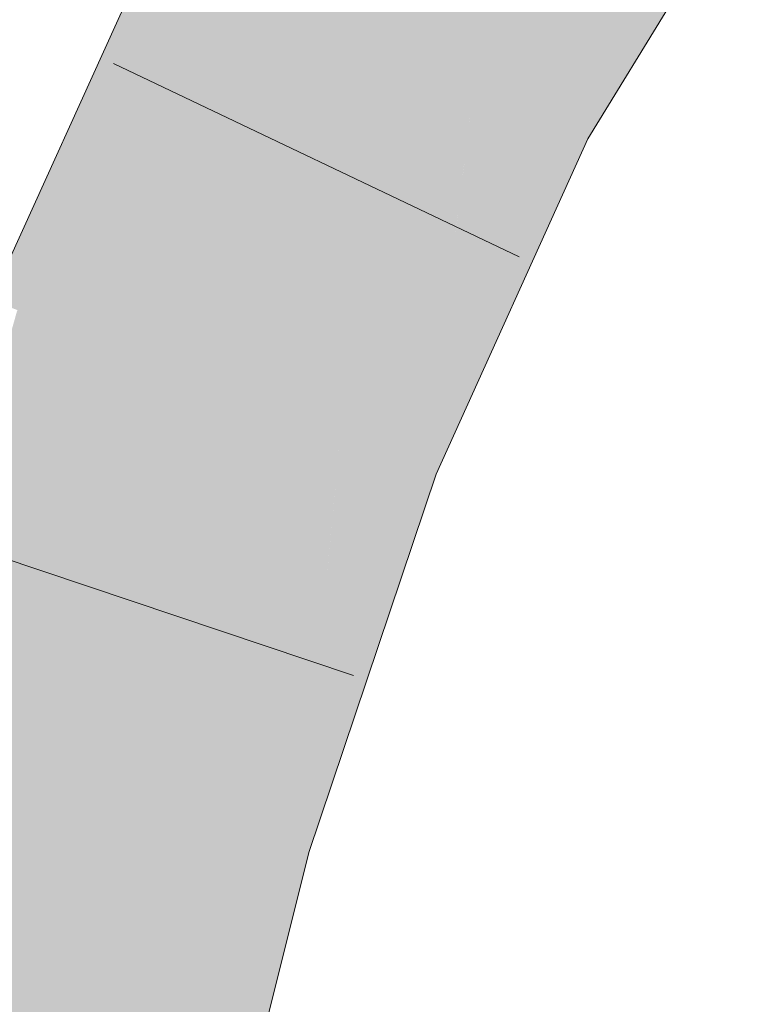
# Model space of a CAD drawing. Extents: x -620 to 300, y 62 to 1112.
# Tile 185 of 256: x 160.652 to 161.042, y 800.007 to 800.522. Entities that reach past the tile are written whole.
import ezdxf

# ---------------------------------------------------------------- set-up
doc = ezdxf.new("R2010")
doc.units = 0
doc.layers.get('0').update_dxf_attribs({"lineweight": 13})
for name, color, linetype, lineweight, true_color in [('E_Leerrohr 25-A06G9SFR8I', 7, 'Continuous', 9, 0xff8000), ('E_Leerrohr 25-Shading', 7, 'Continuous', 9, 0xff8000), ('E_Leerrohr 32-Shading', 7, 'Continuous', 9, 0x00b300)]:
    doc.layers.add(name, color=color, linetype=linetype, lineweight=lineweight, true_color=true_color)

# ---------------------------------------------------------------- blocks, each defined once
blk = doc.blocks.new('Shading-A06G9S0W8I', base_point=(238.89949, 753.65686))
at = {"layer": 'E_Leerrohr 25-Shading', "color": 31, "true_color": 0xfabd7f}
for points in [[(160.76074, 800.55939), (160.8389, 800.51807), (160.86885, 800.73517), (160.94048, 800.68341)], [(160.89032, 800.49091), (160.91441, 800.64099), (160.84605, 800.51428), (160.84941, 800.53522)], [(160.91704, 800.47681), (160.9303, 800.59369), (160.89032, 800.49091), (160.91441, 800.64099)], [(160.9303, 800.59369), (160.91704, 800.47681), (160.95102, 800.5321)], [(160.67142, 800.36224), (160.75371, 800.33002), (160.76074, 800.55939), (160.8389, 800.51807)], [(160.84941, 800.53522), (160.8389, 800.51807), (160.84605, 800.51428)], [(160.84431, 800.50024), (160.8389, 800.51807), (160.81995, 800.30408), (160.75371, 800.33002)], [(160.84605, 800.51428), (160.8389, 800.51807), (160.84431, 800.50024)], [(160.89032, 800.49091), (160.84605, 800.51428), (160.87779, 800.39008), (160.84431, 800.50024)], [(160.87779, 800.39008), (160.84431, 800.50024), (160.83601, 800.29779), (160.81995, 800.30408)], [(160.89032, 800.49091), (160.88184, 800.42261), (160.91704, 800.47681)], [(160.88184, 800.42261), (160.87779, 800.39008), (160.91704, 800.47681)], [(160.59871, 800.14612), (160.68359, 800.12146), (160.67142, 800.36224), (160.75371, 800.33002)], [(160.75371, 800.33002), (160.68359, 800.12146), (160.81279, 800.2287), (160.76846, 800.09674)], [(160.75371, 800.33002), (160.81279, 800.2287), (160.81995, 800.30408)], [(160.81995, 800.30408), (160.81522, 800.25421), (160.83601, 800.29779)], [(160.81522, 800.25421), (160.81279, 800.2287), (160.83601, 800.29779)], [(160.53986, 799.90839), (160.62717, 799.89459), (160.59871, 800.14612), (160.68359, 800.12146)], [(160.68359, 800.12146), (160.62717, 799.89459), (160.76846, 800.09674), (160.69315, 799.88416)], [(160.69315, 799.88416), (160.71446, 799.8808), (160.76846, 800.09674)]]:
    blk.add_solid(points, dxfattribs=at)
at = {"layer": 'E_Leerrohr 25-Shading', "color": 43, "true_color": 0xd7ab7f}
for points in [[(160.95102, 800.5321), (160.91704, 800.47681), (161.03941, 800.60632), (160.9494, 800.45966)], [(160.76074, 800.55939), (160.73068, 800.57526), (160.67142, 800.36224), (160.72682, 800.57062)], [(160.67142, 800.36224), (160.72682, 800.57062), (160.69647, 800.5061), (160.72441, 800.56775)], [(160.69647, 800.5061), (160.63731, 800.37561), (160.65378, 800.36914)], [(160.67142, 800.36224), (160.69647, 800.5061), (160.65378, 800.36914)], [(160.91704, 800.47681), (160.87779, 800.39008), (160.87012, 800.28442), (160.84764, 800.29321)], [(160.91704, 800.47681), (160.87012, 800.28442), (160.9494, 800.45966)], [(160.87779, 800.39008), (160.83601, 800.29779), (160.84764, 800.29321)], [(160.60809, 800.17395), (160.65378, 800.36914), (160.6145, 800.23993), (160.65109, 800.37018)], [(160.67142, 800.36224), (160.65378, 800.36914), (160.60809, 800.17395)], [(160.84764, 800.29321), (160.83601, 800.29779), (160.78108, 800.09308), (160.81279, 800.2287)], [(160.84764, 800.29321), (160.78108, 800.09308), (160.79958, 800.08771)], [(160.79958, 800.08771), (160.80362, 800.08655), (160.84764, 800.29321), (160.87012, 800.28442)], [(160.81279, 800.2287), (160.76846, 800.09674), (160.78108, 800.09308)], [(160.77696, 800.06964), (160.76846, 800.09674), (160.74301, 799.87628), (160.71446, 799.8808)], [(160.78108, 800.09308), (160.76846, 800.09674), (160.77696, 800.06964)], [(160.79958, 800.08771), (160.78108, 800.09308), (160.78941, 800.02985), (160.77696, 800.06964)], [(160.78941, 800.02985), (160.80362, 800.08655), (160.79958, 800.08771)], [(160.78941, 800.02985), (160.77696, 800.06964), (160.75063, 799.87506), (160.74301, 799.87628)]]:
    blk.add_solid(points, dxfattribs=at)
at = {"layer": 'E_Leerrohr 32-Shading', "color": 83, "true_color": 0x7fd57f}
for points in [[(160.38821, 800.45856), (160.4493, 800.41931), (160.64839, 800.63513), (160.657, 800.62762)], [(160.44977, 800.41901), (160.657, 800.62762), (160.4493, 800.41931)], [(160.44977, 800.41901), (160.6012, 800.56293), (160.657, 800.62762), (160.65855, 800.62628)]]:
    blk.add_solid(points, dxfattribs=at)
at = {"layer": 'E_Leerrohr 32-Shading', "color": 83, "true_color": 0x7fbd7f}
for points in [[(160.52415, 800.44214), (160.65735, 800.59741), (160.46089, 800.38635), (160.64156, 800.58771)], [(160.47041, 800.37946), (160.47482, 800.37628), (160.65735, 800.59741), (160.65802, 800.59784)], [(160.67128, 800.58282), (160.64915, 800.58264), (160.63147, 800.53076), (160.59979, 800.5108)]]:
    blk.add_solid(points, dxfattribs=at)
blk = doc.blocks.new('Referenz-A06G9SFV8I')
at = {"layer": 'E_Leerrohr 25-A06G9SFR8I', "linetype": 'Continuous', "ltscale": 0.13}
for p, q in [((160.94941, 800.45968), (161.04178, 800.61016)), ((160.63732, 800.37559), (160.72838, 800.5765)), ((160.9135, 800.39807), (160.70134, 800.49912)), ((160.87011, 800.28445), (160.94941, 800.45968)), ((160.80362, 800.08655), (160.87011, 800.28445)), ((160.82692, 800.17903), (160.60414, 800.25384)), ((160.75063, 799.87507), (160.80362, 800.08655))]:
    blk.add_line(p, q, dxfattribs=at)

msp = doc.modelspace()

# ---------------------------------------------------------------- block references
at = {"color": 8, "lineweight": 25, "ltscale": 0.25, "true_color": 0x808080}
msp.add_blockref('Referenz-A06G9SFV8I', (0, 0), dxfattribs=at)
msp.add_blockref('Shading-A06G9S0W8I', (238.89949, 753.65686))

doc.saveas('drawing.dxf')
